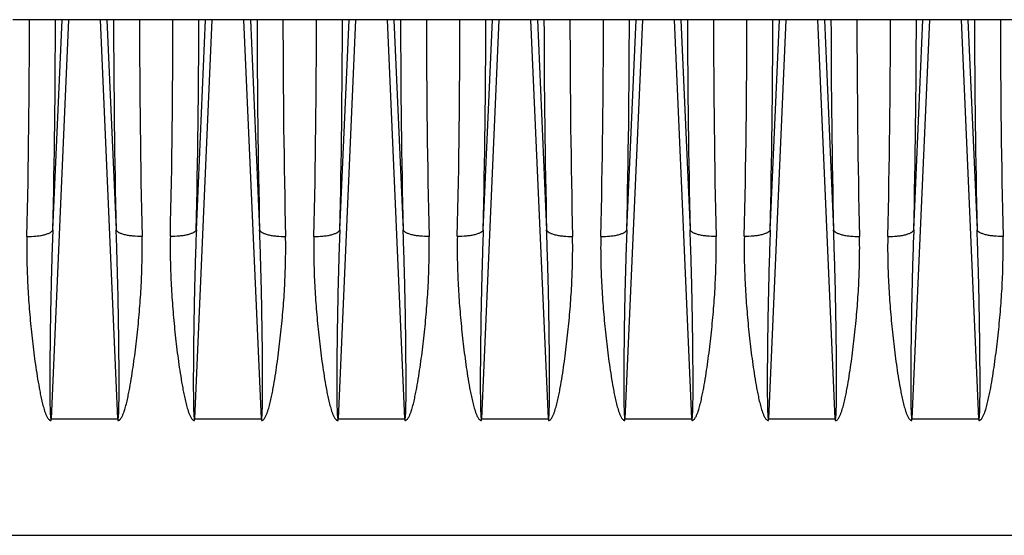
# Model space of a CAD drawing. Extents: x -1529 to 1181, y 8 to 1701.
# Tile 70 of 74: x 732 to 883, y 913 to 992. Entities that reach past the tile are written whole.
import ezdxf

# ---------------------------------------------------------------- set-up
doc = ezdxf.new("R2010")
doc.units = 0
doc.header["$LTSCALE"] = 65.395
doc.layers.get('0').update_dxf_attribs({"linetype": 'CONTINUOUS'})

msp = doc.modelspace()

# ---------------------------------------------------------------- linework, layer by layer
at = {"color": 6, "linetype": 'CONTINUOUS'}
msp.add_line((926.19, 991.76), (731.19, 991.76), dxfattribs=at)
at = {"color": 9, "linetype": 'CONTINUOUS'}
for p, q in [((739.74, 991.76), (737.06, 930.59)), ((737.34, 959.57), (738.75, 991.76)), ((747.31, 930.59), (744.63, 991.76)), ((745.63, 991.76), (747.04, 959.57)), ((761.74, 991.76), (759.06, 930.59)), ((759.34, 959.57), (760.75, 991.76)), ((769.31, 930.59), (766.63, 991.76)), ((767.63, 991.76), (769.04, 959.57)), ((783.74, 991.76), (781.06, 930.59)), ((781.34, 959.57), (782.75, 991.76)), ((791.31, 930.59), (788.63, 991.76)), ((789.63, 991.76), (791.04, 959.57)), ((805.74, 991.76), (803.06, 930.59)), ((803.34, 959.57), (804.75, 991.76)), ((813.31, 930.59), (810.63, 991.76)), ((811.63, 991.76), (813.04, 959.57)), ((827.74, 991.76), (825.06, 930.59)), ((825.34, 959.57), (826.75, 991.76)), ((835.31, 930.59), (832.63, 991.76)), ((833.63, 991.76), (835.04, 959.57)), ((849.74, 991.76), (847.06, 930.59)), ((847.34, 959.57), (848.75, 991.76)), ((857.31, 930.59), (854.63, 991.76)), ((855.63, 991.76), (857.04, 959.57)), ((871.74, 991.76), (869.06, 930.59)), ((869.34, 959.57), (870.75, 991.76)), ((879.31, 930.59), (876.63, 991.76)), ((877.63, 991.76), (879.04, 959.57)), ((631.19, 912.73), (918.79, 912.73))]:
    msp.add_line(p, q, dxfattribs=at)
at = {"color": 2, "linetype": 'CONTINUOUS'}
for p, q in [((737.06, 930.32), (737.06, 930.59)), ((737.06, 930.59), (747.31, 930.59)), ((747.31, 930.59), (747.31, 930.32)), ((759.06, 930.32), (759.06, 930.59)), ((759.06, 930.59), (769.31, 930.59)), ((769.31, 930.59), (769.31, 930.32)), ((781.06, 930.59), (791.31, 930.59)), ((781.06, 930.32), (781.06, 930.59)), ((791.31, 930.59), (791.31, 930.32)), ((803.06, 930.59), (813.31, 930.59)), ((803.06, 930.32), (803.06, 930.59)), ((813.31, 930.59), (813.31, 930.32)), ((825.06, 930.59), (835.31, 930.59)), ((825.06, 930.32), (825.06, 930.59)), ((835.31, 930.59), (835.31, 930.32)), ((847.06, 930.59), (857.31, 930.59)), ((847.06, 930.32), (847.06, 930.59)), ((857.31, 930.59), (857.31, 930.32)), ((869.06, 930.59), (879.31, 930.59)), ((869.06, 930.32), (869.06, 930.59)), ((879.31, 930.59), (879.31, 930.32))]:
    msp.add_line(p, q, dxfattribs=at)
for centre, radius, start, end in [((-696.55, 992.24), 1430.31, 358.65005, 359.98065), ((2250.7, 993.08), 1500.08, 180.0503, 181.31901), ((-674.55, 992.24), 1430.3, 358.65005, 359.98065), ((2272.69, 993.08), 1500.07, 180.05029, 181.31901), ((-652.55, 992.24), 1430.31, 358.65005, 359.98065), ((2294.7, 993.08), 1500.08, 180.05029, 181.31901), ((-630.55, 992.24), 1430.3, 358.65005, 359.98065), ((2316.69, 993.08), 1500.07, 180.05029, 181.31901), ((-608.55, 992.24), 1430.31, 358.65005, 359.98065), ((2338.71, 993.08), 1500.08, 180.0503, 181.319), ((-586.55, 992.24), 1430.3, 358.65005, 359.98065), ((2360.69, 993.08), 1500.07, 180.05029, 181.31901), ((-564.55, 992.24), 1430.31, 358.65005, 359.98065), ((2382.68, 993.08), 1500.06, 180.05029, 181.31901)]:
    msp.add_arc(centre, radius, start, end, dxfattribs=at)
at = {"color": 9, "linetype": 'CONTINUOUS'}
for centre, radius, start, end in [((-775.63, 994.26), 1513.37, 358.68645, 359.90571), ((2328.3, 995.1), 1581.66, 180.12061, 181.28722), ((-821.92, 995.1), 1581.65, 358.71277, 359.87939), ((2282, 994.26), 1513.36, 180.09428, 181.31355), ((-731.63, 994.26), 1513.37, 358.68645, 359.90571), ((2372.3, 995.1), 1581.66, 180.12061, 181.28722), ((-777.92, 995.1), 1581.65, 358.71277, 359.87939), ((2326, 994.26), 1513.36, 180.09428, 181.31355), ((-687.63, 994.26), 1513.37, 358.68645, 359.90571), ((2416.3, 995.1), 1581.66, 180.12061, 181.28722), ((-733.92, 995.1), 1581.65, 358.71277, 359.87939), ((2370, 994.26), 1513.36, 180.09428, 181.31355), ((-643.63, 994.26), 1513.37, 358.68645, 359.90571), ((2460.3, 995.1), 1581.66, 180.12061, 181.28722)]:
    msp.add_arc(centre, radius, start, end, dxfattribs=at)
for points, knots in [([(733.36, 958.55), (733.82, 958.54), (734.51, 958.56), (735.41, 958.67), (736.02, 958.79), (736.53, 958.95), (736.93, 959.13), (737.2, 959.33), (737.31, 959.49), (737.34, 959.57)], [0, 0, 0, 0, 0.327595, 0.488642, 0.636633, 0.763888, 0.866457, 0.943372, 1, 1, 1, 1]), ([(737.34, 959.57), (737.29, 958.35), (737.2, 955.92), (737.1, 952.26), (737.03, 949.21), (736.98, 946.77), (736.95, 944.93), (736.93, 943.1), (736.9, 941.27), (736.89, 939.74), (736.88, 938.52), (736.88, 937.6), (736.87, 936.69), (736.87, 935.77), (736.88, 934.86), (736.88, 934.1), (736.89, 933.49), (736.89, 933.04), (736.9, 932.59), (736.91, 932.14), (736.92, 931.77), (736.94, 931.48), (736.95, 931.27), (736.96, 931.06), (736.98, 930.89), (736.99, 930.76), (737.01, 930.68), (737.02, 930.63), (737.05, 930.59), (737.06, 930.59)], [0, 0, 0, 0, 0.125819, 0.25193, 0.378243, 0.441452, 0.504684, 0.567929, 0.631172, 0.694397, 0.725994, 0.757575, 0.789132, 0.820654, 0.852126, 0.883518, 0.899171, 0.914779, 0.930328, 0.945784, 0.961091, 0.968653, 0.976109, 0.983398, 0.990363, 0.99362, 0.996527, 0.998808, 1, 1, 1, 1]), ([(747.31, 930.59), (747.33, 930.59), (747.35, 930.63), (747.36, 930.68), (747.38, 930.76), (747.4, 930.89), (747.41, 931.06), (747.43, 931.27), (747.44, 931.48), (747.45, 931.77), (747.46, 932.14), (747.47, 932.59), (747.48, 933.04), (747.49, 933.49), (747.49, 934.1), (747.5, 934.86), (747.5, 935.77), (747.5, 936.69), (747.5, 937.6), (747.49, 938.52), (747.48, 939.74), (747.47, 941.27), (747.45, 943.1), (747.42, 944.93), (747.39, 946.77), (747.35, 949.21), (747.28, 952.26), (747.17, 955.92), (747.09, 958.35), (747.04, 959.57)], [0, 0, 0, 0, 0.001192, 0.003473, 0.006379, 0.009635, 0.0166, 0.023888, 0.031344, 0.038906, 0.054213, 0.06967, 0.085218, 0.100827, 0.116479, 0.147872, 0.179344, 0.210866, 0.242423, 0.274003, 0.305601, 0.368826, 0.43207, 0.495314, 0.558546, 0.621756, 0.748069, 0.87418, 1, 1, 1, 1]), ([(751.02, 958.55), (750.55, 958.54), (749.86, 958.56), (748.96, 958.67), (748.35, 958.79), (747.84, 958.95), (747.45, 959.13), (747.17, 959.33), (747.06, 959.49), (747.04, 959.57)], [0, 0, 0, 0, 0.328473, 0.489675, 0.637617, 0.764652, 0.866929, 0.943574, 1, 1, 1, 1]), ([(759.34, 959.57), (759.31, 959.49), (759.2, 959.33), (758.93, 959.13), (758.53, 958.95), (758.02, 958.79), (757.41, 958.67), (756.51, 958.56), (755.82, 958.54), (755.36, 958.55)], [0, 0, 0, 0, 0.056628, 0.133543, 0.236111, 0.363366, 0.511357, 0.672405, 1, 1, 1, 1]), ([(759.34, 959.57), (759.29, 958.35), (759.2, 955.92), (759.1, 952.26), (759.03, 949.21), (758.98, 946.77), (758.95, 944.93), (758.93, 943.1), (758.9, 941.27), (758.89, 939.74), (758.88, 938.52), (758.88, 937.6), (758.87, 936.69), (758.87, 935.77), (758.88, 934.86), (758.88, 934.1), (758.89, 933.49), (758.89, 933.04), (758.9, 932.59), (758.91, 932.14), (758.92, 931.77), (758.94, 931.48), (758.95, 931.27), (758.96, 931.06), (758.98, 930.89), (758.99, 930.76), (759.01, 930.68), (759.02, 930.63), (759.05, 930.59), (759.06, 930.59)], [0, 0, 0, 0, 0.125819, 0.25193, 0.378244, 0.441453, 0.504685, 0.567929, 0.631173, 0.694398, 0.725995, 0.757576, 0.789132, 0.820655, 0.852126, 0.88352, 0.899172, 0.914781, 0.930329, 0.945785, 0.961092, 0.968654, 0.97611, 0.983399, 0.990364, 0.99362, 0.996527, 0.998808, 1, 1, 1, 1]), ([(769.31, 930.59), (769.33, 930.59), (769.35, 930.63), (769.36, 930.68), (769.38, 930.76), (769.4, 930.89), (769.41, 931.06), (769.43, 931.27), (769.44, 931.48), (769.45, 931.77), (769.46, 932.14), (769.47, 932.59), (769.48, 933.04), (769.49, 933.49), (769.49, 934.1), (769.5, 934.86), (769.5, 935.77), (769.5, 936.69), (769.5, 937.6), (769.49, 938.52), (769.48, 939.74), (769.47, 941.27), (769.45, 943.1), (769.42, 944.93), (769.39, 946.77), (769.35, 949.21), (769.28, 952.26), (769.17, 955.92), (769.09, 958.35), (769.04, 959.57)], [0, 0, 0, 0, 0.001192, 0.003474, 0.006381, 0.009638, 0.016603, 0.023892, 0.031348, 0.03891, 0.054217, 0.069674, 0.085222, 0.100831, 0.116483, 0.147876, 0.179347, 0.21087, 0.242426, 0.274007, 0.305604, 0.368829, 0.432072, 0.495317, 0.558548, 0.621757, 0.74807, 0.874181, 1, 1, 1, 1]), ([(769.04, 959.57), (769.06, 959.49), (769.17, 959.33), (769.45, 959.13), (769.84, 958.95), (770.36, 958.79), (770.96, 958.67), (771.86, 958.56), (772.55, 958.54), (773.02, 958.55)], [0, 0, 0, 0, 0.056628, 0.133543, 0.236112, 0.363367, 0.511358, 0.672405, 1, 1, 1, 1]), ([(777.36, 958.55), (777.82, 958.54), (778.51, 958.56), (779.41, 958.67), (780.02, 958.79), (780.53, 958.95), (780.93, 959.13), (781.2, 959.33), (781.31, 959.49), (781.34, 959.57)], [0, 0, 0, 0, 0.327595, 0.488642, 0.636633, 0.763888, 0.866457, 0.943372, 1, 1, 1, 1]), ([(781.34, 959.57), (781.29, 958.35), (781.2, 955.92), (781.1, 952.26), (781.03, 949.21), (780.98, 946.77), (780.95, 944.93), (780.93, 943.1), (780.9, 941.27), (780.89, 939.74), (780.88, 938.52), (780.88, 937.6), (780.87, 936.69), (780.87, 935.77), (780.88, 934.86), (780.88, 934.1), (780.89, 933.49), (780.89, 933.04), (780.9, 932.59), (780.91, 932.14), (780.92, 931.77), (780.94, 931.48), (780.95, 931.27), (780.96, 931.06), (780.98, 930.89), (780.99, 930.76), (781.01, 930.68), (781.02, 930.63), (781.05, 930.59), (781.06, 930.59)], [0, 0, 0, 0, 0.125819, 0.25193, 0.378243, 0.441452, 0.504684, 0.567929, 0.631172, 0.694397, 0.725994, 0.757575, 0.789132, 0.820654, 0.852126, 0.883518, 0.899171, 0.914779, 0.930328, 0.945784, 0.961091, 0.968653, 0.976109, 0.983398, 0.990363, 0.99362, 0.996527, 0.998808, 1, 1, 1, 1]), ([(791.31, 930.59), (791.33, 930.59), (791.35, 930.63), (791.36, 930.68), (791.38, 930.76), (791.4, 930.89), (791.41, 931.06), (791.43, 931.27), (791.44, 931.48), (791.45, 931.77), (791.46, 932.14), (791.47, 932.59), (791.48, 933.04), (791.49, 933.49), (791.49, 934.1), (791.5, 934.86), (791.5, 935.77), (791.5, 936.69), (791.5, 937.6), (791.49, 938.52), (791.48, 939.74), (791.47, 941.27), (791.45, 943.1), (791.42, 944.93), (791.39, 946.77), (791.35, 949.21), (791.28, 952.26), (791.17, 955.92), (791.09, 958.35), (791.04, 959.57)], [0, 0, 0, 0, 0.001192, 0.003473, 0.006379, 0.009635, 0.0166, 0.023888, 0.031344, 0.038906, 0.054213, 0.06967, 0.085218, 0.100827, 0.116479, 0.147872, 0.179344, 0.210866, 0.242423, 0.274003, 0.305601, 0.368826, 0.43207, 0.495314, 0.558546, 0.621756, 0.748069, 0.87418, 1, 1, 1, 1]), ([(795.02, 958.55), (794.55, 958.54), (793.86, 958.56), (792.96, 958.67), (792.35, 958.79), (791.84, 958.95), (791.45, 959.13), (791.17, 959.33), (791.06, 959.49), (791.04, 959.57)], [0, 0, 0, 0, 0.328473, 0.489675, 0.637617, 0.764652, 0.866929, 0.943574, 1, 1, 1, 1]), ([(803.34, 959.57), (803.31, 959.49), (803.2, 959.33), (802.93, 959.13), (802.53, 958.95), (802.02, 958.79), (801.41, 958.67), (800.51, 958.56), (799.82, 958.54), (799.36, 958.55)], [0, 0, 0, 0, 0.056628, 0.133543, 0.236111, 0.363366, 0.511357, 0.672405, 1, 1, 1, 1]), ([(803.34, 959.57), (803.29, 958.35), (803.2, 955.92), (803.1, 952.26), (803.03, 949.21), (802.98, 946.77), (802.95, 944.93), (802.93, 943.1), (802.9, 941.27), (802.89, 939.74), (802.88, 938.52), (802.88, 937.6), (802.87, 936.69), (802.87, 935.77), (802.88, 934.86), (802.88, 934.1), (802.89, 933.49), (802.89, 933.04), (802.9, 932.59), (802.91, 932.14), (802.92, 931.77), (802.94, 931.48), (802.95, 931.27), (802.96, 931.06), (802.98, 930.89), (802.99, 930.76), (803.01, 930.68), (803.02, 930.63), (803.05, 930.59), (803.06, 930.59)], [0, 0, 0, 0, 0.125819, 0.25193, 0.378244, 0.441453, 0.504685, 0.567929, 0.631173, 0.694398, 0.725995, 0.757576, 0.789132, 0.820655, 0.852126, 0.88352, 0.899172, 0.914781, 0.930329, 0.945785, 0.961092, 0.968654, 0.97611, 0.983399, 0.990364, 0.99362, 0.996527, 0.998808, 1, 1, 1, 1]), ([(813.31, 930.59), (813.33, 930.59), (813.35, 930.63), (813.36, 930.68), (813.38, 930.76), (813.4, 930.89), (813.41, 931.06), (813.43, 931.27), (813.44, 931.48), (813.45, 931.77), (813.46, 932.14), (813.47, 932.59), (813.48, 933.04), (813.49, 933.49), (813.49, 934.1), (813.5, 934.86), (813.5, 935.77), (813.5, 936.69), (813.5, 937.6), (813.49, 938.52), (813.48, 939.74), (813.47, 941.27), (813.45, 943.1), (813.42, 944.93), (813.39, 946.77), (813.35, 949.21), (813.28, 952.26), (813.17, 955.92), (813.09, 958.35), (813.04, 959.57)], [0, 0, 0, 0, 0.001192, 0.003474, 0.006381, 0.009638, 0.016603, 0.023892, 0.031348, 0.03891, 0.054217, 0.069674, 0.085222, 0.100831, 0.116483, 0.147876, 0.179347, 0.21087, 0.242426, 0.274007, 0.305604, 0.368829, 0.432072, 0.495317, 0.558548, 0.621757, 0.74807, 0.874181, 1, 1, 1, 1]), ([(813.04, 959.57), (813.06, 959.49), (813.17, 959.33), (813.45, 959.13), (813.84, 958.95), (814.36, 958.79), (814.96, 958.67), (815.86, 958.56), (816.55, 958.54), (817.02, 958.55)], [0, 0, 0, 0, 0.056628, 0.133543, 0.236112, 0.363367, 0.511358, 0.672405, 1, 1, 1, 1]), ([(821.36, 958.55), (821.82, 958.54), (822.51, 958.56), (823.41, 958.67), (824.02, 958.79), (824.53, 958.95), (824.93, 959.13), (825.2, 959.33), (825.31, 959.49), (825.34, 959.57)], [0, 0, 0, 0, 0.327595, 0.488642, 0.636633, 0.763888, 0.866457, 0.943372, 1, 1, 1, 1]), ([(825.34, 959.57), (825.29, 958.35), (825.2, 955.92), (825.1, 952.26), (825.03, 949.21), (824.98, 946.77), (824.95, 944.93), (824.93, 943.1), (824.9, 941.27), (824.89, 939.74), (824.88, 938.52), (824.88, 937.6), (824.87, 936.69), (824.87, 935.77), (824.88, 934.86), (824.88, 934.1), (824.89, 933.49), (824.89, 933.04), (824.9, 932.59), (824.91, 932.14), (824.92, 931.77), (824.94, 931.48), (824.95, 931.27), (824.96, 931.06), (824.98, 930.89), (824.99, 930.76), (825.01, 930.68), (825.02, 930.63), (825.05, 930.59), (825.06, 930.59)], [0, 0, 0, 0, 0.125819, 0.25193, 0.378243, 0.441452, 0.504684, 0.567929, 0.631172, 0.694397, 0.725994, 0.757575, 0.789132, 0.820654, 0.852126, 0.883518, 0.899171, 0.914779, 0.930328, 0.945784, 0.961091, 0.968653, 0.976109, 0.983398, 0.990363, 0.99362, 0.996527, 0.998808, 1, 1, 1, 1]), ([(835.31, 930.59), (835.33, 930.59), (835.35, 930.63), (835.36, 930.68), (835.38, 930.76), (835.4, 930.89), (835.41, 931.06), (835.43, 931.27), (835.44, 931.48), (835.45, 931.77), (835.46, 932.14), (835.47, 932.59), (835.48, 933.04), (835.49, 933.49), (835.49, 934.1), (835.5, 934.86), (835.5, 935.77), (835.5, 936.69), (835.5, 937.6), (835.49, 938.52), (835.48, 939.74), (835.47, 941.27), (835.45, 943.1), (835.42, 944.93), (835.39, 946.77), (835.35, 949.21), (835.28, 952.26), (835.17, 955.92), (835.09, 958.35), (835.04, 959.57)], [0, 0, 0, 0, 0.001192, 0.003473, 0.006379, 0.009635, 0.0166, 0.023888, 0.031344, 0.038906, 0.054213, 0.06967, 0.085218, 0.100827, 0.116479, 0.147872, 0.179344, 0.210866, 0.242423, 0.274003, 0.305601, 0.368826, 0.43207, 0.495314, 0.558546, 0.621756, 0.748069, 0.87418, 1, 1, 1, 1]), ([(839.02, 958.55), (838.55, 958.54), (837.86, 958.56), (836.96, 958.67), (836.35, 958.79), (835.84, 958.95), (835.45, 959.13), (835.17, 959.33), (835.06, 959.49), (835.04, 959.57)], [0, 0, 0, 0, 0.328473, 0.489675, 0.637617, 0.764652, 0.866929, 0.943574, 1, 1, 1, 1]), ([(847.34, 959.57), (847.31, 959.49), (847.2, 959.33), (846.93, 959.13), (846.53, 958.95), (846.02, 958.79), (845.41, 958.67), (844.51, 958.56), (843.82, 958.54), (843.36, 958.55)], [0, 0, 0, 0, 0.056628, 0.133543, 0.236111, 0.363366, 0.511357, 0.672405, 1, 1, 1, 1]), ([(847.34, 959.57), (847.29, 958.35), (847.2, 955.92), (847.1, 952.26), (847.03, 949.21), (846.98, 946.77), (846.95, 944.93), (846.93, 943.1), (846.9, 941.27), (846.89, 939.74), (846.88, 938.52), (846.88, 937.6), (846.87, 936.69), (846.87, 935.77), (846.88, 934.86), (846.88, 934.1), (846.89, 933.49), (846.89, 933.04), (846.9, 932.59), (846.91, 932.14), (846.92, 931.77), (846.94, 931.48), (846.95, 931.27), (846.96, 931.06), (846.98, 930.89), (846.99, 930.76), (847.01, 930.68), (847.02, 930.63), (847.05, 930.59), (847.06, 930.59)], [0, 0, 0, 0, 0.125819, 0.25193, 0.378244, 0.441453, 0.504685, 0.567929, 0.631173, 0.694398, 0.725995, 0.757576, 0.789132, 0.820655, 0.852126, 0.88352, 0.899172, 0.914781, 0.930329, 0.945785, 0.961092, 0.968654, 0.97611, 0.983399, 0.990364, 0.99362, 0.996527, 0.998808, 1, 1, 1, 1]), ([(857.31, 930.59), (857.33, 930.59), (857.35, 930.63), (857.36, 930.68), (857.38, 930.76), (857.4, 930.89), (857.41, 931.06), (857.43, 931.27), (857.44, 931.48), (857.45, 931.77), (857.46, 932.14), (857.47, 932.59), (857.48, 933.04), (857.49, 933.49), (857.49, 934.1), (857.5, 934.86), (857.5, 935.77), (857.5, 936.69), (857.5, 937.6), (857.49, 938.52), (857.48, 939.74), (857.47, 941.27), (857.45, 943.1), (857.42, 944.93), (857.39, 946.77), (857.35, 949.21), (857.28, 952.26), (857.17, 955.92), (857.09, 958.35), (857.04, 959.57)], [0, 0, 0, 0, 0.001192, 0.003474, 0.006381, 0.009638, 0.016603, 0.023892, 0.031348, 0.03891, 0.054217, 0.069674, 0.085222, 0.100831, 0.116483, 0.147876, 0.179347, 0.21087, 0.242426, 0.274007, 0.305604, 0.368829, 0.432072, 0.495317, 0.558548, 0.621757, 0.74807, 0.874181, 1, 1, 1, 1]), ([(857.04, 959.57), (857.06, 959.49), (857.17, 959.33), (857.45, 959.13), (857.84, 958.95), (858.36, 958.79), (858.96, 958.67), (859.86, 958.56), (860.55, 958.54), (861.02, 958.55)], [0, 0, 0, 0, 0.056628, 0.133543, 0.236112, 0.363367, 0.511358, 0.672405, 1, 1, 1, 1]), ([(865.36, 958.55), (865.82, 958.54), (866.51, 958.56), (867.41, 958.67), (868.02, 958.79), (868.53, 958.95), (868.93, 959.13), (869.2, 959.33), (869.31, 959.49), (869.34, 959.57)], [0, 0, 0, 0, 0.327595, 0.488642, 0.636633, 0.763888, 0.866457, 0.943372, 1, 1, 1, 1]), ([(869.34, 959.57), (869.29, 958.35), (869.2, 955.92), (869.1, 952.26), (869.03, 949.21), (868.98, 946.77), (868.95, 944.93), (868.93, 943.1), (868.9, 941.27), (868.89, 939.74), (868.88, 938.52), (868.88, 937.6), (868.87, 936.69), (868.87, 935.77), (868.88, 934.86), (868.88, 934.1), (868.89, 933.49), (868.89, 933.04), (868.9, 932.59), (868.91, 932.14), (868.92, 931.77), (868.94, 931.48), (868.95, 931.27), (868.96, 931.06), (868.98, 930.89), (868.99, 930.76), (869.01, 930.68), (869.02, 930.63), (869.05, 930.59), (869.06, 930.59)], [0, 0, 0, 0, 0.125819, 0.25193, 0.378243, 0.441452, 0.504684, 0.567929, 0.631172, 0.694397, 0.725994, 0.757575, 0.789132, 0.820654, 0.852126, 0.883518, 0.899171, 0.914779, 0.930328, 0.945784, 0.961091, 0.968653, 0.976109, 0.983398, 0.990363, 0.99362, 0.996527, 0.998808, 1, 1, 1, 1]), ([(879.31, 930.59), (879.33, 930.59), (879.35, 930.63), (879.36, 930.68), (879.38, 930.76), (879.4, 930.89), (879.41, 931.06), (879.43, 931.27), (879.44, 931.48), (879.45, 931.77), (879.46, 932.14), (879.47, 932.59), (879.48, 933.04), (879.49, 933.49), (879.49, 934.1), (879.5, 934.86), (879.5, 935.77), (879.5, 936.69), (879.5, 937.6), (879.49, 938.52), (879.48, 939.74), (879.47, 941.27), (879.45, 943.1), (879.42, 944.93), (879.39, 946.77), (879.35, 949.21), (879.28, 952.26), (879.17, 955.92), (879.09, 958.35), (879.04, 959.57)], [0, 0, 0, 0, 0.001192, 0.003473, 0.006379, 0.009635, 0.0166, 0.023888, 0.031344, 0.038906, 0.054213, 0.06967, 0.085218, 0.100827, 0.116479, 0.147872, 0.179344, 0.210866, 0.242423, 0.274003, 0.305601, 0.368826, 0.43207, 0.495314, 0.558546, 0.621756, 0.748069, 0.87418, 1, 1, 1, 1]), ([(883.02, 958.55), (882.55, 958.54), (881.86, 958.56), (880.96, 958.67), (880.35, 958.79), (879.84, 958.95), (879.45, 959.13), (879.17, 959.33), (879.06, 959.49), (879.04, 959.57)], [0, 0, 0, 0, 0.328473, 0.489675, 0.637617, 0.764652, 0.866929, 0.943574, 1, 1, 1, 1])]:
    msp.add_open_spline(points, degree=3, knots=knots, dxfattribs=at)
at = {"color": 2, "linetype": 'CONTINUOUS'}
for points, knots in [([(733.36, 958.55), (733.32, 957.37), (733.33, 955.01), (733.45, 951.45), (733.68, 947.88), (733.95, 944.9), (734.2, 942.51), (734.42, 940.71), (734.66, 938.91), (734.93, 937.12), (735.19, 935.62), (735.41, 934.43), (735.6, 933.53), (735.82, 932.65), (736.03, 931.91), (736.23, 931.34), (736.38, 930.99), (736.53, 930.72), (736.67, 930.53), (736.81, 930.4), (736.94, 930.33), (737.02, 930.32), (737.06, 930.32)], [0, 0, 0, 0, 0.122601, 0.245995, 0.370132, 0.494954, 0.557603, 0.6204, 0.683336, 0.746405, 0.8096, 0.841243, 0.872916, 0.904619, 0.93635, 0.952232, 0.968123, 0.976077, 0.984037, 0.991997, 0.996001, 1, 1, 1, 1]), ([(747.31, 930.32), (747.35, 930.32), (747.43, 930.33), (747.57, 930.4), (747.71, 930.53), (747.84, 930.72), (747.99, 930.99), (748.14, 931.34), (748.35, 931.91), (748.56, 932.65), (748.77, 933.53), (748.96, 934.43), (749.19, 935.62), (749.44, 937.12), (749.71, 938.91), (749.95, 940.71), (750.17, 942.51), (750.43, 944.9), (750.7, 947.88), (750.93, 951.45), (751.04, 955.01), (751.05, 957.37), (751.02, 958.55)], [0, 0, 0, 0, 0.004, 0.008001, 0.015963, 0.023924, 0.031879, 0.04777, 0.063651, 0.095383, 0.127086, 0.158758, 0.190402, 0.253596, 0.316665, 0.379601, 0.442397, 0.505045, 0.629866, 0.754005, 0.877399, 1, 1, 1, 1]), ([(755.36, 958.55), (755.32, 957.37), (755.33, 955.01), (755.45, 951.45), (755.68, 947.88), (755.95, 944.9), (756.2, 942.51), (756.42, 940.71), (756.66, 938.91), (756.93, 937.12), (757.19, 935.62), (757.41, 934.43), (757.6, 933.53), (757.82, 932.65), (758.03, 931.91), (758.23, 931.34), (758.38, 930.99), (758.53, 930.72), (758.67, 930.53), (758.81, 930.4), (758.94, 930.33), (759.02, 930.32), (759.06, 930.32)], [0, 0, 0, 0, 0.122601, 0.245995, 0.370133, 0.494954, 0.557602, 0.620399, 0.683335, 0.746404, 0.809598, 0.841242, 0.872915, 0.904617, 0.936349, 0.95223, 0.968121, 0.976076, 0.984036, 0.991996, 0.996, 1, 1, 1, 1]), ([(769.31, 930.32), (769.39, 930.32), (769.54, 930.37), (769.71, 930.53), (769.84, 930.72), (769.99, 930.99), (770.14, 931.34), (770.35, 931.91), (770.56, 932.65), (770.77, 933.53), (770.96, 934.43), (771.19, 935.62), (771.44, 937.12), (771.71, 938.91), (771.95, 940.71), (772.17, 942.51), (772.43, 944.9), (772.7, 947.88), (772.93, 951.45), (773.04, 955.01), (773.05, 957.37), (773.02, 958.55)], [0, 0, 0, 0, 0.00792, 0.015883, 0.023844, 0.031799, 0.047692, 0.063574, 0.095308, 0.127013, 0.158689, 0.190335, 0.253534, 0.316608, 0.37955, 0.442351, 0.505005, 0.629836, 0.753985, 0.877389, 1, 1, 1, 1]), ([(777.36, 958.55), (777.32, 957.37), (777.33, 955.01), (777.45, 951.45), (777.68, 947.88), (777.95, 944.9), (778.2, 942.51), (778.42, 940.71), (778.66, 938.91), (778.93, 937.12), (779.19, 935.62), (779.41, 934.43), (779.6, 933.53), (779.82, 932.65), (780.03, 931.91), (780.23, 931.34), (780.38, 930.99), (780.53, 930.72), (780.67, 930.53), (780.81, 930.4), (780.94, 930.33), (781.02, 930.32), (781.06, 930.32)], [0, 0, 0, 0, 0.122601, 0.245995, 0.370132, 0.494954, 0.557603, 0.6204, 0.683336, 0.746405, 0.8096, 0.841243, 0.872916, 0.904619, 0.93635, 0.952232, 0.968123, 0.976077, 0.984037, 0.991997, 0.996001, 1, 1, 1, 1]), ([(791.31, 930.32), (791.35, 930.32), (791.43, 930.33), (791.57, 930.4), (791.71, 930.53), (791.84, 930.72), (791.99, 930.99), (792.14, 931.34), (792.35, 931.91), (792.56, 932.65), (792.77, 933.53), (792.96, 934.43), (793.19, 935.62), (793.44, 937.12), (793.71, 938.91), (793.95, 940.71), (794.17, 942.51), (794.43, 944.9), (794.7, 947.88), (794.93, 951.45), (795.04, 955.01), (795.05, 957.37), (795.02, 958.55)], [0, 0, 0, 0, 0.004, 0.008001, 0.015963, 0.023924, 0.031879, 0.04777, 0.063651, 0.095383, 0.127086, 0.158758, 0.190402, 0.253596, 0.316665, 0.379601, 0.442397, 0.505045, 0.629866, 0.754005, 0.877399, 1, 1, 1, 1]), ([(799.36, 958.55), (799.32, 957.37), (799.33, 955.01), (799.45, 951.45), (799.68, 947.88), (799.95, 944.9), (800.2, 942.51), (800.42, 940.71), (800.66, 938.91), (800.93, 937.12), (801.19, 935.62), (801.41, 934.43), (801.6, 933.53), (801.82, 932.65), (802.03, 931.91), (802.23, 931.34), (802.38, 930.99), (802.53, 930.72), (802.67, 930.53), (802.81, 930.4), (802.94, 930.33), (803.02, 930.32), (803.06, 930.32)], [0, 0, 0, 0, 0.122601, 0.245995, 0.370133, 0.494954, 0.557602, 0.620399, 0.683335, 0.746404, 0.809598, 0.841242, 0.872915, 0.904617, 0.936349, 0.95223, 0.968121, 0.976076, 0.984036, 0.991996, 0.996, 1, 1, 1, 1]), ([(813.31, 930.32), (813.39, 930.32), (813.54, 930.37), (813.71, 930.53), (813.84, 930.72), (813.99, 930.99), (814.14, 931.34), (814.35, 931.91), (814.56, 932.65), (814.77, 933.53), (814.96, 934.43), (815.19, 935.62), (815.44, 937.12), (815.71, 938.91), (815.95, 940.71), (816.17, 942.51), (816.43, 944.9), (816.7, 947.88), (816.93, 951.45), (817.04, 955.01), (817.05, 957.37), (817.02, 958.55)], [0, 0, 0, 0, 0.00792, 0.015883, 0.023844, 0.031799, 0.047692, 0.063574, 0.095308, 0.127013, 0.158689, 0.190335, 0.253534, 0.316608, 0.37955, 0.442351, 0.505005, 0.629836, 0.753985, 0.877389, 1, 1, 1, 1]), ([(821.36, 958.55), (821.32, 957.37), (821.33, 955.01), (821.45, 951.45), (821.68, 947.88), (821.95, 944.9), (822.2, 942.51), (822.42, 940.71), (822.66, 938.91), (822.93, 937.12), (823.19, 935.62), (823.41, 934.43), (823.6, 933.53), (823.82, 932.65), (824.03, 931.91), (824.23, 931.34), (824.38, 930.99), (824.53, 930.72), (824.67, 930.53), (824.81, 930.4), (824.94, 930.33), (825.02, 930.32), (825.06, 930.32)], [0, 0, 0, 0, 0.122601, 0.245995, 0.370132, 0.494954, 0.557603, 0.6204, 0.683336, 0.746405, 0.8096, 0.841243, 0.872916, 0.904619, 0.93635, 0.952232, 0.968123, 0.976077, 0.984037, 0.991997, 0.996001, 1, 1, 1, 1]), ([(835.31, 930.32), (835.35, 930.32), (835.43, 930.33), (835.57, 930.4), (835.71, 930.53), (835.84, 930.72), (835.99, 930.99), (836.14, 931.34), (836.35, 931.91), (836.56, 932.65), (836.77, 933.53), (836.96, 934.43), (837.19, 935.62), (837.44, 937.12), (837.71, 938.91), (837.95, 940.71), (838.17, 942.51), (838.43, 944.9), (838.7, 947.88), (838.93, 951.45), (839.04, 955.01), (839.05, 957.37), (839.02, 958.55)], [0, 0, 0, 0, 0.004, 0.008001, 0.015963, 0.023924, 0.031879, 0.04777, 0.063651, 0.095383, 0.127086, 0.158758, 0.190402, 0.253596, 0.316665, 0.379601, 0.442397, 0.505045, 0.629866, 0.754005, 0.877399, 1, 1, 1, 1]), ([(843.36, 958.55), (843.32, 957.37), (843.33, 955.01), (843.45, 951.45), (843.68, 947.88), (843.95, 944.9), (844.2, 942.51), (844.42, 940.71), (844.66, 938.91), (844.93, 937.12), (845.19, 935.62), (845.41, 934.43), (845.6, 933.53), (845.82, 932.65), (846.03, 931.91), (846.23, 931.34), (846.38, 930.99), (846.53, 930.72), (846.67, 930.53), (846.81, 930.4), (846.94, 930.33), (847.02, 930.32), (847.06, 930.32)], [0, 0, 0, 0, 0.122601, 0.245995, 0.370133, 0.494954, 0.557602, 0.620399, 0.683335, 0.746404, 0.809598, 0.841242, 0.872915, 0.904617, 0.936349, 0.95223, 0.968121, 0.976076, 0.984036, 0.991996, 0.996, 1, 1, 1, 1]), ([(857.31, 930.32), (857.39, 930.32), (857.54, 930.37), (857.71, 930.53), (857.84, 930.72), (857.99, 930.99), (858.14, 931.34), (858.35, 931.91), (858.56, 932.65), (858.77, 933.53), (858.96, 934.43), (859.19, 935.62), (859.44, 937.12), (859.71, 938.91), (859.95, 940.71), (860.17, 942.51), (860.43, 944.9), (860.7, 947.88), (860.93, 951.45), (861.04, 955.01), (861.05, 957.37), (861.02, 958.55)], [0, 0, 0, 0, 0.00792, 0.015883, 0.023844, 0.031799, 0.047692, 0.063574, 0.095308, 0.127013, 0.158689, 0.190335, 0.253534, 0.316608, 0.37955, 0.442351, 0.505005, 0.629836, 0.753985, 0.877389, 1, 1, 1, 1]), ([(865.36, 958.55), (865.32, 957.37), (865.33, 955.01), (865.45, 951.45), (865.68, 947.88), (865.95, 944.9), (866.2, 942.51), (866.42, 940.71), (866.66, 938.91), (866.93, 937.12), (867.19, 935.62), (867.41, 934.43), (867.6, 933.53), (867.82, 932.65), (868.03, 931.91), (868.23, 931.34), (868.38, 930.99), (868.53, 930.72), (868.67, 930.53), (868.81, 930.4), (868.94, 930.33), (869.02, 930.32), (869.06, 930.32)], [0, 0, 0, 0, 0.122601, 0.245995, 0.370132, 0.494954, 0.557603, 0.6204, 0.683336, 0.746405, 0.8096, 0.841243, 0.872916, 0.904619, 0.93635, 0.952232, 0.968123, 0.976077, 0.984037, 0.991997, 0.996001, 1, 1, 1, 1]), ([(879.31, 930.32), (879.35, 930.32), (879.43, 930.33), (879.57, 930.4), (879.71, 930.53), (879.84, 930.72), (879.99, 930.99), (880.14, 931.34), (880.35, 931.91), (880.56, 932.65), (880.77, 933.53), (880.96, 934.43), (881.19, 935.62), (881.44, 937.12), (881.71, 938.91), (881.95, 940.71), (882.17, 942.51), (882.43, 944.9), (882.7, 947.88), (882.93, 951.45), (883.04, 955.01), (883.05, 957.37), (883.02, 958.55)], [0, 0, 0, 0, 0.004, 0.008001, 0.015963, 0.023924, 0.031879, 0.04777, 0.063651, 0.095383, 0.127086, 0.158758, 0.190402, 0.253596, 0.316665, 0.379601, 0.442397, 0.505045, 0.629866, 0.754005, 0.877399, 1, 1, 1, 1])]:
    msp.add_open_spline(points, degree=3, knots=knots, dxfattribs=at)

doc.saveas('drawing.dxf')
